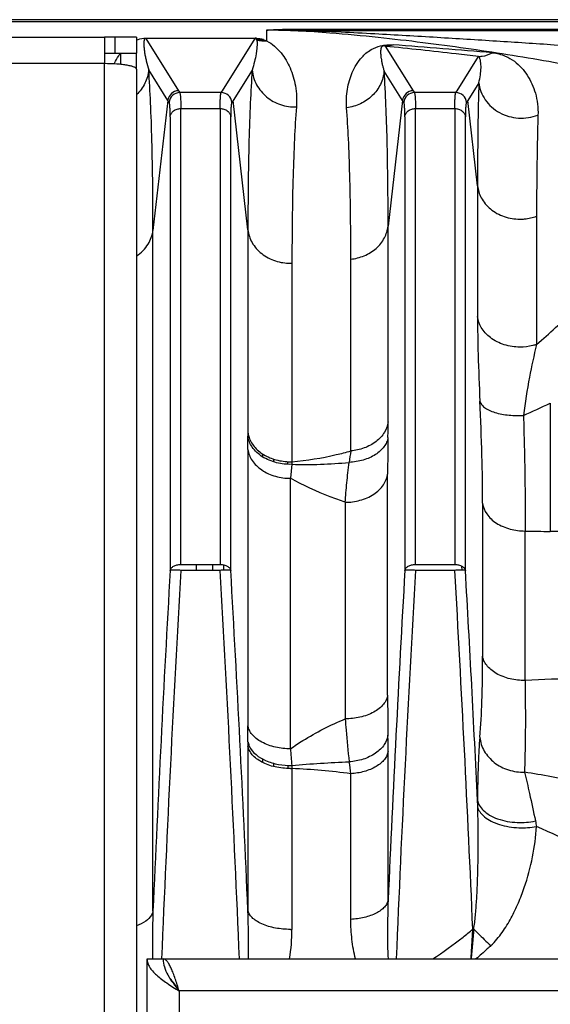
# Model space of a CAD drawing. Extents: x -1404 to 1181, y 8 to 1628.
# Tile 18 of 75: x -535 to -486, y 421 to 513. Entities that reach past the tile are written whole.
import ezdxf

# ---------------------------------------------------------------- set-up
doc = ezdxf.new("R2010")
doc.units = 0
doc.header["$LTSCALE"] = 65.395
doc.layers.add('SG48_1', color=7, linetype='CONTINUOUS')

msp = doc.modelspace()

# ---------------------------------------------------------------- linework, layer by layer
at = {"layer": 'SG48_1', "color": 6, "linetype": 'CONTINUOUS'}
for p, q in [((-429.406, 513.097), (-717.008, 513.097)), ((-726.406, 511.452), (-527.406, 511.452)), ((-524.406, 511.452), (-526.406, 511.452)), ((-524.406, 511.452), (-524.406, 509.952)), ((-526.406, 509.952), (-524.406, 509.952)), ((-524.406, 508.452), (-524.406, 384.767)), ((-521.346, 505.344), (-521.457, 505.519)), ((-515.355, 505.519), (-515.466, 505.344)), ((-499.346, 505.344), (-499.457, 505.519)), ((-493.355, 505.519), (-493.466, 505.344)), ((-523.406, 260.994), (-523.406, 424.994)), ((-523.406, 424.994), (-388.406, 424.994))]:
    msp.add_line(p, q, dxfattribs=at)
at = {"layer": 'SG48_1', "color": 9, "linetype": 'CONTINUOUS'}
for p, q in [((-429.406, 512.89), (-717.008, 512.89)), ((-512.207, 512.109), (-512.207, 511.105)), ((-508.814, 512.098), (-508.814, 512.223)), ((-508.814, 512.223), (-429.406, 512.223)), ((-508.814, 512.098), (-429.406, 512.098)), ((-523.533, 511.33), (-520.462, 506.431)), ((-516.35, 506.431), (-513.279, 511.33)), ((-501.079, 510.605), (-498.462, 506.431)), ((-527.406, 508.973), (-543.435, 508.973)), ((-527.406, 384.767), (-527.406, 508.973)), ((-494.35, 506.431), (-492.338, 509.639)), ((-521.457, 505.519), (-523.257, 508.39)), ((-513.565, 508.374), (-515.355, 505.519)), ((-499.457, 505.519), (-501.183, 508.273)), ((-492.308, 507.189), (-493.355, 505.519)), ((-520.462, 506.431), (-520.351, 506.256)), ((-516.461, 506.256), (-520.351, 506.256)), ((-516.461, 506.256), (-516.35, 506.431)), ((-498.462, 506.431), (-498.351, 506.256)), ((-494.461, 506.256), (-498.351, 506.256)), ((-494.461, 506.256), (-494.35, 506.431)), ((-521.457, 505.519), (-522.86, 493.338)), ((-513.956, 493.374), (-515.355, 505.519)), ((-499.457, 505.519), (-500.815, 493.73)), ((-492.432, 497.508), (-493.355, 505.519)), ((-520.251, 462.002), (-520.251, 504.764)), ((-520.251, 504.764), (-516.561, 504.764)), ((-516.561, 504.764), (-516.561, 462.002)), ((-498.251, 462.002), (-498.251, 504.764)), ((-498.251, 504.764), (-494.561, 504.764)), ((-494.561, 504.764), (-494.561, 462.002)), ((-521.246, 504), (-521.246, 461.44)), ((-515.566, 461.44), (-515.566, 504)), ((-499.246, 504), (-499.246, 461.44)), ((-493.566, 461.44), (-493.566, 504)), ((-492.432, 497.508), (-492.432, 485.258)), ((-486.894, 494.661), (-486.894, 482.637)), ((-522.86, 429.475), (-522.86, 493.338)), ((-513.956, 493.374), (-513.956, 474.363)), ((-500.815, 475.365), (-500.815, 493.73)), ((-504.309, 472.648), (-504.309, 490.639)), ((-509.829, 490.257), (-509.829, 471.639)), ((-485.608, 477.133), (-485.608, 465.104)), ((-513.952, 472.784), (-513.952, 446.862)), ((-512.561, 472.079), (-512.561, 472.356)), ((-511.566, 471.887), (-511.566, 471.629)), ((-510.249, 471.653), (-510.249, 471.397)), ((-509.841, 471.392), (-509.971, 470.082)), ((-509.971, 444.711), (-509.971, 470.082)), ((-500.86, 449.73), (-500.86, 470.478)), ((-504.84, 467.833), (-504.84, 447.515)), ((-491.952, 467.734), (-491.952, 453.403)), ((-487.971, 451.112), (-487.971, 465.137)), ((-482.84, 465.104), (-485.608, 465.104)), ((-518.787, 461.453), (-518.787, 462.003)), ((-518.787, 461.448), (-518.787, 462.002)), ((-517.246, 461.448), (-517.246, 462.002)), ((-516.251, 461.971), (-516.251, 461.462)), ((-493.878, 461.473), (-493.889, 461.848)), ((-493.879, 461.468), (-493.889, 461.84)), ((-513.956, 444.972), (-513.956, 429.568)), ((-500.815, 430.503), (-500.815, 444.448)), ((-512.561, 443.414), (-512.561, 443.74)), ((-511.566, 443.356), (-511.566, 443.05)), ((-510.213, 443.157), (-510.213, 442.862)), ((-510.213, 443.154), (-510.213, 442.86)), ((-509.829, 442.857), (-509.829, 427.774)), ((-504.309, 428.706), (-504.309, 442.365)), ((-520.406, 421.994), (-520.406, 263.994)), ((-391.406, 421.994), (-520.406, 421.994))]:
    msp.add_line(p, q, dxfattribs=at)
at = {"layer": 'SG48_1', "color": 2, "linetype": 'CONTINUOUS'}
for p, q in [((-527.406, 511.452), (-527.406, 508.973)), ((-526.406, 511.452), (-527.406, 511.452)), ((-526.406, 509.952), (-526.406, 511.452)), ((-523.533, 511.33), (-523.533, 511.358)), ((-523.533, 511.358), (-513.279, 511.358)), ((-513.279, 511.33), (-523.533, 511.33)), ((-512.488, 511.224), (-513.141, 511.224)), ((-513.126, 511.192), (-512.403, 511.192)), ((-527.406, 509.952), (-526.406, 509.952)), ((-525.906, 509.952), (-525.906, 508.903)), ((-524.406, 508.452), (-524.406, 509.952)), ((-520.251, 462.002), (-516.561, 462.002)), ((-498.251, 462.002), (-494.561, 462.002)), ((-516.564, 461.448), (-520.248, 461.448)), ((-494.562, 461.448), (-498.248, 461.448)), ((-492.791, 427.784), (-492.791, 427.775))]:
    msp.add_line(p, q, dxfattribs=at)
at = {"layer": 'SG48_1', "color": 9, "linetype": 'CONTINUOUS'}
for centre, radius, start, end in [((-510.82, 418.956), 93.163, 88.76594, 90.85287), ((-690.612, -1914.108), 2432.3, 85.293441, 85.513543), ((-521.627, 506.758), 5.344, 143.28552, 144.11193), ((-520.348, 505.253), 1.002, 90.17456, 174.83836), ((-516.464, 505.253), 1.002, 5.16036, 89.82635), ((-498.348, 505.253), 1.002, 90.17456, 174.83836), ((-494.464, 505.253), 1.002, 5.16036, 89.82635), ((-509.975, 494.872), 4.618, 269.99998, 271.81542), ((-515.743, 539.615), 69.37, 293.46259, 295.74806), ((-588.924, 475.45), 88.109, 359.00535, 359.94475), ((-761.074, 472.759), 247.123, 0.00566, 0.29215), ((-289.347, 470.243), 211.513, 179.00365, 179.93616), ((-109.426, 410.538), 399.738, 171.06135, 171.21676), ((-508.606, 513.617), 42.243, 268.32432, 275.60979), ((-485.621, 549.636), 84.532, 268.40661, 270.00902), ((1911.58, 322.546), 2436.788, 176.732424, 177.484971), ((1776.128, 329.313), 2300.175, 176.706801, 177.615826), ((-2814.364, 329.233), 2301.601, 2.384543, 3.293155), ((-2948.991, 322.513), 2437.387, 2.51736, 3.267528), ((1944.977, 321.946), 2448.2, 176.733625, 177.458592), ((1809.412, 328.666), 2311.477, 176.706843, 177.611576), ((-2909.501, 323.452), 2418.88, 2.472001, 3.270476), ((-3039.177, 316.527), 2549.732, 2.773061, 3.258152), ((-483.08, 373.018), 78.247, 89.94063, 93.58413), ((-285.827, 449.723), 215.033, 179.99823, 180.99434), ((-871.403, 446.897), 357.452, 359.7565, 359.9944), ((-592.306, 444.467), 91.491, 359.98825, 0.95477), ((-16.836, 485.55), 494.824, 184.73413, 184.91575), ((-537.767, 438.477), 33.683, 6.62799, 8.54645), ((-512.285, 384.095), 58.813, 82.20613, 87.60687), ((-501.875, 353.759), 89.829, 77.86985, 81.13324), ((-582.507, 436.484), 90.141, 1.70841, 2.16078), ((-608.058, 426.17), 94.163, 359.28451, 2.06845), ((-527.867, 427.782), 18.038, 351.10671, 359.97252), ((-509.975, 435.791), 8.019, 269.99988, 271.04532), ((-484.646, 427.729), 8.48, 191.05091, 192.02096)]:
    msp.add_arc(centre, radius, start, end, dxfattribs=at)
at = {"layer": 'SG48_1', "color": 2, "linetype": 'CONTINUOUS'}
for centre, radius, start, end in [((-513.275, 509.041), 2.318, 88.45842, 90.08054), ((-513.282, 508.794), 2.564, 86.94064, 88.45881), ((-512.367, 514.8), 3.699, 258.17375, 272.4918), ((-442.892, 474.368), 71.064, 180.00482, 180.28147), ((-511.62, 474.672), 2.356, 187.54287, 195.66211), ((-511.578, 474.683), 2.4, 195.64177, 195.92506), ((-509.975, 476.924), 5.287, 270.0001, 271.58593), ((-484.878, 470.322), 24.985, 176.97953, 177.54558), ((-416.084, 444.972), 97.871, 179.76228, 179.99988), ((-512.24, 445.679), 1.743, 199.44849, 204.37967), ((-509.975, 449.664), 6.808, 269.99988, 271.23126), ((-453.452, 444.999), 56.417, 181.8798, 182.1759), ((-492.277, 413.42), 14.373, 92.0472, 92.37117)]:
    msp.add_arc(centre, radius, start, end, dxfattribs=at)
at = {"layer": 'SG48_1', "color": 6, "linetype": 'CONTINUOUS'}
for centre in [(-520.459, 505.428), (-498.459, 505.428)]:
    msp.add_arc(centre, 1.002, 90.16733, 174.80903, dxfattribs=at)
at = {"layer": 'SG48_1', "color": 9, "linetype": 'CONTINUOUS'}
for points, knots in [([(-512.207, 512.109), (-511.993, 512.135), (-511.497, 512.169), (-510.688, 512.202), (-509.771, 512.22), (-509.136, 512.223), (-508.814, 512.223)], [0, 0, 0, 0, 0.189904, 0.43927, 0.715332, 1, 1, 1, 1]), ([(-478.379, 507.748), (-480.829, 508.259), (-485.864, 509.222), (-492.268, 510.24), (-497.605, 510.957), (-501.852, 511.452), (-506.73, 511.916), (-510.224, 512.109), (-512.207, 512.109)], [0, 0, 0, 0, 0.219922, 0.450247, 0.569527, 0.692976, 0.825836, 1, 1, 1, 1]), ([(-508.814, 512.098), (-507.615, 512.062), (-505.364, 511.967), (-501.163, 511.749), (-496.303, 511.462), (-490.695, 511.111), (-483.599, 510.646), (-475.17, 510.06), (-468.543, 509.552), (-465.355, 509.29)], [0, 0, 0, 0, 0.082615, 0.155174, 0.289753, 0.417991, 0.542215, 0.779601, 1, 1, 1, 1]), ([(-524.406, 511.194), (-524.359, 511.212), (-524.08, 511.312), (-523.78, 511.358), (-523.533, 511.358)], [0, 0, 0, 0, 0.169463, 1, 1, 1, 1]), ([(-523.533, 511.33), (-523.56, 511.33), (-523.605, 511.318), (-523.654, 511.265), (-523.683, 511.199), (-523.701, 511.12), (-523.715, 511.013), (-523.72, 510.877), (-523.715, 510.651), (-523.69, 510.358), (-523.643, 509.995), (-523.577, 509.616), (-523.462, 509.075), (-523.348, 508.665), (-523.257, 508.39)], [0, 0, 0, 0, 0.025965, 0.041985, 0.069108, 0.095136, 0.121172, 0.174072, 0.228393, 0.341479, 0.460548, 0.585683, 0.717075, 1, 1, 1, 1]), ([(-513.126, 511.18), (-513.112, 511.131), (-513.098, 511.03), (-513.092, 510.824), (-513.107, 510.557), (-513.143, 510.229), (-513.213, 509.76), (-513.339, 509.136), (-513.479, 508.633), (-513.565, 508.374)], [0, 0, 0, 0, 0.052967, 0.106358, 0.216661, 0.33227, 0.453419, 0.713397, 1, 1, 1, 1]), ([(-512.207, 511.105), (-511.672, 510.855), (-510.797, 510.059), (-509.935, 508.56), (-509.424, 506.828), (-509.364, 505.57), (-509.413, 504.913)], [0, 0, 0, 0, 0.24813, 0.476672, 0.722937, 1, 1, 1, 1]), ([(-504.702, 504.843), (-504.743, 505.418), (-504.708, 506.281), (-504.464, 507.383), (-504.187, 508.164), (-503.797, 508.918), (-503.352, 509.515), (-502.873, 509.976), (-502.319, 510.373), (-501.467, 510.725), (-500.744, 510.77), (-500.349, 510.739)], [0, 0, 0, 0, 0.207948, 0.30754, 0.406024, 0.505861, 0.612382, 0.672553, 0.744761, 0.857171, 1, 1, 1, 1]), ([(-501.079, 510.605), (-501.019, 510.608), (-500.772, 510.628), (-500.528, 510.681), (-500.349, 510.739)], [0, 0, 0, 0, 0.242045, 1, 1, 1, 1]), ([(-526.511, 508.95), (-526.471, 509.033), (-526.307, 509.358), (-526.116, 509.67), (-525.956, 509.89)], [0, 0, 0, 0, 0.253184, 1, 1, 1, 1]), ([(-501.244, 510.643), (-501.229, 510.646), (-501.296, 510.631), (-501.318, 510.62), (-501.347, 510.607), (-501.372, 510.592), (-501.398, 510.573), (-501.425, 510.547), (-501.444, 510.515), (-501.458, 510.477), (-501.471, 510.442), (-501.485, 510.395), (-501.497, 510.337), (-501.507, 510.267), (-501.516, 510.173), (-501.52, 510.056), (-501.516, 509.916), (-501.506, 509.774), (-501.492, 509.631), (-501.466, 509.436), (-501.424, 509.19), (-501.359, 508.889), (-501.28, 508.582), (-501.217, 508.376), (-501.183, 508.273)], [0, 0, 0, 0, 0.01833, 0.032301, 0.043477, 0.052937, 0.068225, 0.080093, 0.09741, 0.112273, 0.12726, 0.141911, 0.170193, 0.198054, 0.225788, 0.280996, 0.336502, 0.392573, 0.449331, 0.506863, 0.624437, 0.745629, 0.870717, 1, 1, 1, 1]), ([(-501.079, 510.605), (-501.089, 510.608), (-501.11, 510.619), (-501.14, 510.626), (-501.166, 510.633), (-501.192, 510.638), (-501.208, 510.641), (-501.253, 510.642), (-501.244, 510.643)], [0, 0, 0, 0, 0.186557, 0.413905, 0.536613, 0.673706, 0.838551, 1, 1, 1, 1]), ([(-492.338, 509.639), (-493.041, 509.722), (-495.953, 510.06), (-498.866, 510.381), (-501.079, 510.605)], [0, 0, 0, 0, 0.241338, 1, 1, 1, 1]), ([(-492.338, 509.639), (-492.227, 509.644), (-491.777, 509.689), (-491.338, 509.834), (-491.036, 509.99)], [0, 0, 0, 0, 0.246662, 1, 1, 1, 1]), ([(-491.036, 509.99), (-490.622, 509.957), (-489.885, 509.771), (-488.976, 509.238), (-488.288, 508.61), (-487.549, 507.645), (-486.894, 506.158), (-486.74, 504.839), (-486.762, 504.148)], [0, 0, 0, 0, 0.156934, 0.280975, 0.3951, 0.507014, 0.738444, 1, 1, 1, 1]), ([(-492.308, 507.189), (-492.244, 507.429), (-492.151, 507.89), (-492.093, 508.55), (-492.109, 509.059), (-492.187, 509.419), (-492.271, 509.585), (-492.338, 509.639)], [0, 0, 0, 0, 0.296095, 0.557959, 0.790956, 0.897314, 1, 1, 1, 1]), ([(-523.257, 508.39), (-523.301, 507.956), (-523.552, 507.092), (-524.086, 506.369), (-524.405, 506.062)], [0, 0, 0, 0, 0.496425, 1, 1, 1, 1]), ([(-522.86, 493.338), (-522.86, 496.151), (-522.896, 500.146), (-523.066, 505.163), (-523.186, 507.367), (-523.257, 508.39)], [0, 0, 0, 0, 0.560384, 0.795603, 1, 1, 1, 1]), ([(-513.565, 508.374), (-513.635, 507.351), (-513.753, 505.15), (-513.92, 500.15), (-513.956, 496.173), (-513.956, 493.374)], [0, 0, 0, 0, 0.204998, 0.440411, 1, 1, 1, 1]), ([(-513.565, 508.374), (-513.516, 507.895), (-513.219, 506.94), (-512.26, 505.783), (-510.93, 505.043), (-509.915, 504.895), (-509.413, 504.913)], [0, 0, 0, 0, 0.244181, 0.492438, 0.745065, 1, 1, 1, 1]), ([(-501.183, 508.273), (-501.227, 507.844), (-501.474, 506.991), (-502.263, 505.913), (-503.378, 505.144), (-504.255, 504.896), (-504.702, 504.843)], [0, 0, 0, 0, 0.244443, 0.492506, 0.744779, 1, 1, 1, 1]), ([(-500.815, 493.73), (-500.815, 496.435), (-500.859, 501.285), (-501.042, 506.133), (-501.183, 508.273)], [0, 0, 0, 0, 0.557889, 1, 1, 1, 1]), ([(-492.308, 507.189), (-492.329, 506.453), (-492.407, 503.226), (-492.432, 499.999), (-492.432, 497.508)], [0, 0, 0, 0, 0.228345, 1, 1, 1, 1]), ([(-492.308, 507.189), (-492.277, 506.903), (-492.14, 506.333), (-491.727, 505.551), (-491.128, 504.878), (-490.126, 504.173), (-488.6, 503.735), (-487.337, 503.925), (-486.762, 504.147)], [0, 0, 0, 0, 0.119226, 0.240125, 0.363343, 0.489004, 0.744138, 1, 1, 1, 1]), ([(-520.351, 506.256), (-520.34, 506.237), (-520.323, 506.184), (-520.304, 506.085), (-520.288, 505.951), (-520.268, 505.7), (-520.254, 505.3), (-520.251, 504.958), (-520.251, 504.764)], [0, 0, 0, 0, 0.043515, 0.110168, 0.200525, 0.314566, 0.612443, 1, 1, 1, 1]), ([(-516.561, 504.764), (-516.561, 504.958), (-516.558, 505.3), (-516.544, 505.7), (-516.524, 505.951), (-516.508, 506.085), (-516.489, 506.184), (-516.472, 506.237), (-516.461, 506.256)], [0, 0, 0, 0, 0.387557, 0.685433, 0.799473, 0.88983, 0.956484, 1, 1, 1, 1]), ([(-498.351, 506.256), (-498.34, 506.237), (-498.323, 506.184), (-498.304, 506.085), (-498.288, 505.951), (-498.268, 505.7), (-498.254, 505.3), (-498.251, 504.958), (-498.251, 504.764)], [0, 0, 0, 0, 0.043515, 0.110168, 0.200525, 0.314566, 0.612443, 1, 1, 1, 1]), ([(-494.561, 504.764), (-494.561, 504.958), (-494.558, 505.3), (-494.544, 505.7), (-494.524, 505.951), (-494.508, 506.085), (-494.489, 506.184), (-494.472, 506.237), (-494.461, 506.256)], [0, 0, 0, 0, 0.387557, 0.685433, 0.799473, 0.88983, 0.956484, 1, 1, 1, 1]), ([(-521.246, 504), (-521.246, 504.175), (-521.249, 504.483), (-521.263, 504.843), (-521.283, 505.069), (-521.299, 505.19), (-521.318, 505.279), (-521.335, 505.327), (-521.346, 505.344)], [0, 0, 0, 0, 0.386898, 0.684533, 0.798498, 0.8889, 0.955835, 1, 1, 1, 1]), ([(-515.466, 505.344), (-515.477, 505.327), (-515.494, 505.279), (-515.512, 505.19), (-515.529, 505.069), (-515.549, 504.843), (-515.563, 504.483), (-515.566, 504.174), (-515.566, 504)], [0, 0, 0, 0, 0.044154, 0.111086, 0.201489, 0.315455, 0.61309, 1, 1, 1, 1]), ([(-499.246, 504), (-499.246, 504.175), (-499.249, 504.483), (-499.263, 504.843), (-499.283, 505.069), (-499.299, 505.19), (-499.318, 505.279), (-499.335, 505.327), (-499.346, 505.344)], [0, 0, 0, 0, 0.386898, 0.684533, 0.798498, 0.8889, 0.955835, 1, 1, 1, 1]), ([(-493.466, 505.344), (-493.477, 505.327), (-493.494, 505.279), (-493.512, 505.19), (-493.529, 505.069), (-493.549, 504.843), (-493.563, 504.483), (-493.566, 504.174), (-493.566, 504)], [0, 0, 0, 0, 0.044154, 0.111086, 0.201489, 0.315455, 0.61309, 1, 1, 1, 1]), ([(-521.246, 504), (-521.234, 504.1), (-521.162, 504.31), (-520.93, 504.566), (-520.608, 504.728), (-520.368, 504.764), (-520.251, 504.764)], [0, 0, 0, 0, 0.222727, 0.474262, 0.74151, 1, 1, 1, 1]), ([(-516.561, 504.764), (-516.444, 504.764), (-516.203, 504.728), (-515.882, 504.566), (-515.65, 504.31), (-515.578, 504.1), (-515.566, 504)], [0, 0, 0, 0, 0.25849, 0.525738, 0.777273, 1, 1, 1, 1]), ([(-509.413, 504.913), (-509.488, 503.913), (-509.614, 501.763), (-509.792, 496.878), (-509.829, 492.992), (-509.829, 490.257)], [0, 0, 0, 0, 0.205071, 0.440484, 1, 1, 1, 1]), ([(-504.309, 490.639), (-504.309, 493.282), (-504.345, 497.042), (-504.513, 501.777), (-504.631, 503.868), (-504.702, 504.843)], [0, 0, 0, 0, 0.557898, 0.793707, 1, 1, 1, 1]), ([(-499.246, 504), (-499.234, 504.1), (-499.162, 504.31), (-498.93, 504.566), (-498.608, 504.728), (-498.368, 504.764), (-498.251, 504.764)], [0, 0, 0, 0, 0.222727, 0.474262, 0.74151, 1, 1, 1, 1]), ([(-494.561, 504.764), (-494.444, 504.764), (-494.203, 504.728), (-493.882, 504.566), (-493.65, 504.31), (-493.578, 504.1), (-493.566, 504)], [0, 0, 0, 0, 0.25849, 0.525738, 0.777273, 1, 1, 1, 1]), ([(-486.762, 504.148), (-486.784, 503.425), (-486.868, 500.264), (-486.894, 497.101), (-486.894, 494.661)], [0, 0, 0, 0, 0.228453, 1, 1, 1, 1]), ([(-492.432, 497.508), (-492.388, 497.123), (-492.125, 496.301), (-491.244, 495.256), (-489.95, 494.55), (-488.949, 494.388), (-488.452, 494.388)], [0, 0, 0, 0, 0.212003, 0.457975, 0.728509, 1, 1, 1, 1]), ([(-488.452, 494.388), (-488.311, 494.388), (-487.783, 494.412), (-487.258, 494.528), (-486.894, 494.662)], [0, 0, 0, 0, 0.266253, 1, 1, 1, 1]), ([(-524.405, 490.934), (-523.975, 491.22), (-523.255, 491.93), (-522.913, 492.882), (-522.86, 493.338)], [0, 0, 0, 0, 0.52989, 1, 1, 1, 1]), ([(-513.956, 493.374), (-513.909, 492.965), (-513.624, 492.111), (-512.699, 491.067), (-511.412, 490.401), (-510.446, 490.253), (-509.975, 490.253)], [0, 0, 0, 0, 0.224413, 0.476497, 0.742889, 1, 1, 1, 1]), ([(-504.309, 490.635), (-503.882, 490.68), (-503.024, 490.895), (-501.904, 491.58), (-501.107, 492.566), (-500.859, 493.351), (-500.815, 493.73)], [0, 0, 0, 0, 0.257216, 0.52077, 0.771971, 1, 1, 1, 1]), ([(-486.894, 482.637), (-486.292, 483.152), (-483.923, 485.25), (-481.682, 487.491), (-480.067, 489.228)], [0, 0, 0, 0, 0.250449, 1, 1, 1, 1]), ([(-492.432, 485.258), (-492.432, 484.066), (-492.381, 481.418), (-492.278, 478.772), (-492.21, 477.318)], [0, 0, 0, 0, 0.450271, 1, 1, 1, 1]), ([(-488.452, 482.385), (-488.948, 482.385), (-489.938, 482.531), (-491.227, 483.172), (-492.117, 484.131), (-492.387, 484.9), (-492.432, 485.258)], [0, 0, 0, 0, 0.280052, 0.554515, 0.796791, 1, 1, 1, 1]), ([(-486.894, 482.637), (-487.01, 482.598), (-487.516, 482.449), (-488.047, 482.385), (-488.452, 482.385)], [0, 0, 0, 0, 0.232581, 1, 1, 1, 1]), ([(-486.894, 482.637), (-487.151, 481.621), (-487.617, 479.411), (-487.966, 477.18), (-488.123, 475.981)], [0, 0, 0, 0, 0.464108, 1, 1, 1, 1]), ([(-491.952, 467.734), (-491.952, 469.226), (-492.006, 472.422), (-492.13, 475.616), (-492.21, 477.318)], [0, 0, 0, 0, 0.466693, 1, 1, 1, 1]), ([(-492.21, 477.318), (-492.186, 477.211), (-492.074, 476.984), (-491.77, 476.698), (-491.333, 476.447), (-490.782, 476.242), (-490.15, 476.092), (-489.256, 475.97), (-488.572, 475.959), (-488.123, 475.981)], [0, 0, 0, 0, 0.072577, 0.162127, 0.27299, 0.403927, 0.549554, 0.702366, 1, 1, 1, 1]), ([(-488.123, 475.981), (-488.067, 474.054), (-487.981, 470.439), (-487.958, 466.824), (-487.971, 465.137)], [0, 0, 0, 0, 0.533328, 1, 1, 1, 1]), ([(-500.815, 475.365), (-500.859, 475.028), (-501.121, 474.319), (-501.931, 473.458), (-503.044, 472.87), (-503.886, 472.687), (-504.309, 472.648)], [0, 0, 0, 0, 0.215337, 0.461933, 0.731158, 1, 1, 1, 1]), ([(-500.828, 473.92), (-500.851, 473.766), (-500.941, 473.455), (-501.192, 473.022), (-501.551, 472.629), (-502.176, 472.156), (-503.16, 471.734), (-504.025, 471.597), (-504.476, 471.576)], [0, 0, 0, 0, 0.100515, 0.206242, 0.31949, 0.441337, 0.709016, 1, 1, 1, 1]), ([(-513.952, 472.776), (-513.904, 472.419), (-513.603, 471.658), (-512.665, 470.767), (-511.39, 470.206), (-510.441, 470.082), (-509.971, 470.082)], [0, 0, 0, 0, 0.208154, 0.454573, 0.728562, 1, 1, 1, 1]), ([(-509.829, 471.639), (-508.431, 471.757), (-506.574, 472.057), (-504.76, 472.521), (-504.309, 472.648)], [0, 0, 0, 0, 0.749807, 1, 1, 1, 1]), ([(-504.84, 467.833), (-504.817, 468.133), (-504.766, 468.741), (-504.677, 469.665), (-504.587, 470.614), (-504.52, 471.254), (-504.476, 471.576)], [0, 0, 0, 0, 0.239922, 0.486886, 0.740318, 1, 1, 1, 1]), ([(-504.84, 467.833), (-505.31, 467.992), (-507.068, 468.627), (-508.776, 469.406), (-509.971, 470.082)], [0, 0, 0, 0, 0.265404, 1, 1, 1, 1]), ([(-504.84, 467.833), (-504.373, 467.833), (-503.429, 467.953), (-502.156, 468.499), (-501.214, 469.372), (-500.908, 470.125), (-500.86, 470.478)], [0, 0, 0, 0, 0.271732, 0.546278, 0.792687, 1, 1, 1, 1]), ([(-491.952, 467.725), (-491.904, 467.381), (-491.598, 466.643), (-490.658, 465.79), (-489.387, 465.255), (-488.441, 465.137), (-487.971, 465.137)], [0, 0, 0, 0, 0.20381, 0.448817, 0.724838, 1, 1, 1, 1]), ([(-492.218, 445.789), (-492.117, 446.909), (-491.985, 449.447), (-491.952, 451.988), (-491.952, 453.403)], [0, 0, 0, 0, 0.442607, 1, 1, 1, 1]), ([(-487.971, 451.112), (-488.442, 451.112), (-489.379, 451.216), (-490.468, 451.618), (-491.179, 452.11), (-491.574, 452.517), (-491.836, 452.951), (-491.929, 453.257), (-491.952, 453.403)], [0, 0, 0, 0, 0.285993, 0.567509, 0.694675, 0.808738, 0.909702, 1, 1, 1, 1]), ([(-487.971, 451.112), (-487.949, 449.513), (-487.936, 447.236), (-487.973, 444.37), (-488.01, 443.103), (-488.029, 442.514)], [0, 0, 0, 0, 0.557876, 0.794403, 1, 1, 1, 1]), ([(-500.86, 449.73), (-500.884, 449.586), (-500.978, 449.287), (-501.244, 448.864), (-501.645, 448.471), (-502.36, 447.997), (-503.445, 447.613), (-504.374, 447.515), (-504.84, 447.515)], [0, 0, 0, 0, 0.089392, 0.189791, 0.303795, 0.431322, 0.713878, 1, 1, 1, 1]), ([(-509.971, 444.711), (-509.593, 444.978), (-507.963, 446.051), (-506.211, 446.933), (-504.84, 447.515)], [0, 0, 0, 0, 0.237172, 1, 1, 1, 1]), ([(-504.84, 447.515), (-504.816, 447.167), (-504.712, 445.821), (-504.578, 444.477), (-504.458, 443.483)], [0, 0, 0, 0, 0.258397, 1, 1, 1, 1]), ([(-509.971, 444.711), (-510.44, 444.711), (-511.37, 444.808), (-512.456, 445.182), (-513.171, 445.645), (-513.569, 446.028), (-513.834, 446.438), (-513.928, 446.728), (-513.952, 446.867)], [0, 0, 0, 0, 0.289692, 0.573826, 0.701006, 0.813923, 0.912643, 1, 1, 1, 1]), ([(-500.828, 445.991), (-500.873, 445.675), (-501.075, 445.189), (-501.532, 444.651), (-501.997, 444.269), (-502.55, 443.955), (-503.364, 443.634), (-504.021, 443.514), (-504.458, 443.483)], [0, 0, 0, 0, 0.20255, 0.319486, 0.446445, 0.581738, 0.721937, 1, 1, 1, 1]), ([(-492.218, 445.789), (-492.253, 445.395), (-492.313, 444.537), (-492.4, 442.568), (-492.425, 440.993), (-492.43, 439.883)], [0, 0, 0, 0, 0.200782, 0.436612, 1, 1, 1, 1]), ([(-492.218, 445.789), (-492.172, 445.338), (-491.867, 444.427), (-490.892, 443.341), (-489.553, 442.646), (-488.536, 442.501), (-488.029, 442.514)], [0, 0, 0, 0, 0.234515, 0.480195, 0.737297, 1, 1, 1, 1]), ([(-500.815, 444.448), (-500.837, 444.321), (-500.921, 444.057), (-501.155, 443.685), (-501.502, 443.337), (-501.948, 443.025), (-502.478, 442.766), (-503.262, 442.498), (-503.889, 442.395), (-504.309, 442.365)], [0, 0, 0, 0, 0.089304, 0.188993, 0.30166, 0.42727, 0.564129, 0.708397, 1, 1, 1, 1]), ([(-509.839, 443.149), (-508.944, 443.228), (-507.151, 443.365), (-505.356, 443.455), (-504.458, 443.483)], [0, 0, 0, 0, 0.500447, 1, 1, 1, 1]), ([(-488.029, 442.514), (-487.863, 441.847), (-487.51, 440.327), (-487.181, 438.802), (-487.004, 437.947)], [0, 0, 0, 0, 0.440592, 1, 1, 1, 1]), ([(-492.43, 439.883), (-492.402, 439.719), (-492.271, 439.368), (-491.883, 438.887), (-491.291, 438.455), (-490.527, 438.11), (-489.645, 437.882), (-488.456, 437.753), (-487.561, 437.824), (-487.004, 437.947)], [0, 0, 0, 0, 0.079787, 0.175898, 0.292191, 0.427594, 0.575663, 0.726628, 1, 1, 1, 1]), ([(-492.791, 427.784), (-492.717, 428.208), (-492.616, 429.097), (-492.513, 430.465), (-492.441, 431.889), (-492.377, 433.825), (-492.349, 436.255), (-492.377, 438.201), (-492.406, 439.172)], [0, 0, 0, 0, 0.11312, 0.235177, 0.360838, 0.488204, 0.744676, 1, 1, 1, 1]), ([(-492.406, 439.172), (-492.296, 438.834), (-491.874, 438.351), (-491.125, 437.894), (-490.349, 437.588), (-489.476, 437.383), (-488.317, 437.263), (-487.452, 437.317), (-486.911, 437.42)], [0, 0, 0, 0, 0.173902, 0.292852, 0.43076, 0.580098, 0.73075, 1, 1, 1, 1]), ([(-491.169, 426.26), (-490.774, 426.627), (-490.085, 427.46), (-489.261, 428.824), (-488.589, 430.239), (-487.865, 432.137), (-487.219, 434.522), (-486.957, 436.465), (-486.911, 437.42)], [0, 0, 0, 0, 0.133214, 0.264018, 0.392482, 0.518727, 0.764375, 1, 1, 1, 1]), ([(-471.602, 428.781), (-473.907, 430.417), (-478.861, 433.58), (-484.118, 436.219), (-486.911, 437.42)], [0, 0, 0, 0, 0.481787, 1, 1, 1, 1]), ([(-500.815, 430.503), (-500.837, 430.393), (-500.923, 430.163), (-501.158, 429.843), (-501.503, 429.544), (-501.947, 429.276), (-502.475, 429.053), (-503.263, 428.82), (-503.889, 428.732), (-504.309, 428.706)], [0, 0, 0, 0, 0.081044, 0.174341, 0.283357, 0.408265, 0.547213, 0.695781, 1, 1, 1, 1]), ([(-500.815, 430.503), (-500.848, 429.574), (-500.887, 427.738), (-500.864, 425.9), (-500.823, 424.994)], [0, 0, 0, 0, 0.506061, 1, 1, 1, 1]), ([(-522.86, 429.475), (-522.887, 429.344), (-523.041, 428.978), (-523.572, 428.469), (-524.099, 428.21), (-524.405, 428.092)], [0, 0, 0, 0, 0.187682, 0.541593, 1, 1, 1, 1]), ([(-522.86, 429.476), (-522.873, 429.102), (-522.917, 427.608), (-522.928, 426.113), (-522.913, 424.994)], [0, 0, 0, 0, 0.250713, 1, 1, 1, 1]), ([(-509.975, 427.772), (-510.443, 427.772), (-511.363, 427.851), (-512.447, 428.159), (-513.168, 428.546), (-513.567, 428.862), (-513.834, 429.203), (-513.932, 429.451), (-513.956, 429.569)], [0, 0, 0, 0, 0.302963, 0.595149, 0.721988, 0.830955, 0.922311, 1, 1, 1, 1]), ([(-503.868, 424.994), (-504.022, 425.599), (-504.241, 426.833), (-504.309, 428.083), (-504.309, 428.706)], [0, 0, 0, 0, 0.500696, 1, 1, 1, 1]), ([(-496.626, 424.994), (-495.654, 425.642), (-494.391, 426.561), (-493.174, 427.534), (-492.872, 427.781)], [0, 0, 0, 0, 0.749739, 1, 1, 1, 1]), ([(-492.791, 427.784), (-492.663, 427.656), (-492.135, 427.134), (-491.592, 426.627), (-491.169, 426.26)], [0, 0, 0, 0, 0.24445, 1, 1, 1, 1]), ([(-491.169, 426.26), (-491.286, 426.151), (-491.751, 425.723), (-492.224, 425.304), (-492.579, 424.994)], [0, 0, 0, 0, 0.252781, 1, 1, 1, 1])]:
    msp.add_open_spline(points, degree=3, knots=knots, dxfattribs=at)
at = {"layer": 'SG48_1', "color": 2, "linetype": 'CONTINUOUS'}
for points, knots in [([(-513.126, 511.18), (-513.133, 511.206), (-513.148, 511.247), (-513.193, 511.31), (-513.245, 511.33), (-513.279, 511.33)], [0, 0, 0, 0, 0.357937, 0.56454, 1, 1, 1, 1]), ([(-513.145, 511.355), (-512.942, 511.344), (-512.617, 511.285), (-512.316, 511.159), (-512.207, 511.105)], [0, 0, 0, 0, 0.624587, 1, 1, 1, 1]), ([(-509.841, 471.392), (-510.319, 471.379), (-511.29, 471.48), (-512.607, 472.01), (-513.457, 472.778), (-513.837, 473.489), (-513.931, 473.847), (-513.955, 474.019)], [0, 0, 0, 0, 0.271064, 0.546295, 0.792729, 0.901099, 1, 1, 1, 1]), ([(-513.885, 474.024), (-513.787, 473.68), (-513.413, 473.001), (-512.49, 472.236), (-511.303, 471.748), (-510.423, 471.637), (-509.975, 471.637)], [0, 0, 0, 0, 0.220329, 0.461821, 0.724525, 1, 1, 1, 1]), ([(-521.246, 461.44), (-521.233, 461.52), (-521.149, 461.685), (-520.915, 461.862), (-520.604, 461.977), (-520.371, 462.002), (-520.251, 462.002)], [0, 0, 0, 0, 0.197577, 0.431676, 0.704267, 1, 1, 1, 1]), ([(-516.561, 462.002), (-516.44, 462.002), (-516.208, 461.977), (-515.897, 461.862), (-515.663, 461.685), (-515.579, 461.52), (-515.566, 461.44)], [0, 0, 0, 0, 0.295733, 0.568324, 0.802423, 1, 1, 1, 1]), ([(-499.246, 461.44), (-499.233, 461.52), (-499.149, 461.685), (-498.915, 461.862), (-498.604, 461.977), (-498.371, 462.002), (-498.251, 462.002)], [0, 0, 0, 0, 0.197577, 0.431676, 0.704267, 1, 1, 1, 1]), ([(-494.561, 462.002), (-494.44, 462.002), (-494.208, 461.977), (-493.897, 461.862), (-493.663, 461.685), (-493.579, 461.52), (-493.566, 461.44)], [0, 0, 0, 0, 0.295733, 0.568324, 0.802423, 1, 1, 1, 1]), ([(-520.248, 461.448), (-520.37, 461.455), (-520.546, 461.463), (-520.772, 461.468), (-520.919, 461.468), (-521.042, 461.466), (-521.138, 461.462), (-521.202, 461.453), (-521.237, 461.447), (-521.246, 461.44)], [0, 0, 0, 0, 0.36407, 0.530285, 0.678177, 0.80269, 0.899619, 0.965851, 1, 1, 1, 1]), ([(-515.566, 461.44), (-515.575, 461.447), (-515.61, 461.453), (-515.674, 461.462), (-515.77, 461.466), (-515.893, 461.468), (-516.04, 461.468), (-516.266, 461.463), (-516.442, 461.455), (-516.564, 461.448)], [0, 0, 0, 0, 0.034167, 0.100412, 0.19735, 0.321865, 0.469754, 0.635961, 1, 1, 1, 1]), ([(-498.248, 461.448), (-498.369, 461.455), (-498.546, 461.463), (-498.772, 461.468), (-498.919, 461.468), (-499.041, 461.466), (-499.138, 461.462), (-499.202, 461.453), (-499.237, 461.447), (-499.246, 461.44)], [0, 0, 0, 0, 0.364046, 0.530263, 0.678161, 0.802682, 0.899618, 0.965853, 1, 1, 1, 1]), ([(-493.566, 461.44), (-493.575, 461.447), (-493.61, 461.453), (-493.674, 461.462), (-493.77, 461.466), (-493.893, 461.468), (-494.039, 461.468), (-494.264, 461.463), (-494.441, 461.455), (-494.562, 461.448)], [0, 0, 0, 0, 0.034157, 0.100379, 0.197286, 0.321772, 0.469641, 0.635849, 1, 1, 1, 1]), ([(-513.955, 445.378), (-513.951, 445.355), (-513.934, 445.26), (-513.907, 445.167), (-513.883, 445.098)], [0, 0, 0, 0, 0.243733, 1, 1, 1, 1]), ([(-509.975, 442.856), (-510.458, 442.856), (-511.384, 442.952), (-512.458, 443.32), (-513.152, 443.756), (-513.55, 444.121), (-513.829, 444.527), (-513.931, 444.825), (-513.956, 444.972)], [0, 0, 0, 0, 0.29985, 0.574399, 0.696646, 0.807403, 0.907571, 1, 1, 1, 1]), ([(-513.827, 444.959), (-513.548, 444.343), (-512.742, 443.757), (-511.715, 443.385), (-510.892, 443.19), (-510.257, 443.141), (-509.839, 443.149)], [0, 0, 0, 0, 0.445624, 0.583625, 0.724944, 1, 1, 1, 1]), ([(-493.046, 424.993), (-493.01, 425.448), (-492.944, 426.377), (-492.896, 427.307), (-492.872, 427.781)], [0, 0, 0, 0, 0.490079, 1, 1, 1, 1]), ([(-492.791, 427.775), (-492.827, 427.302), (-492.897, 426.374), (-492.986, 425.447), (-493.034, 424.993)], [0, 0, 0, 0, 0.509556, 1, 1, 1, 1]), ([(-521.906, 424.994), (-521.906, 424.741), (-521.82, 424.213), (-521.474, 423.459), (-520.979, 422.723), (-520.6, 422.241), (-520.406, 421.994)], [0, 0, 0, 0, 0.222177, 0.461577, 0.723406, 1, 1, 1, 1]), ([(-520.406, 421.994), (-520.548, 422.216), (-520.811, 422.631), (-521.114, 423.023), (-521.278, 423.181)], [0, 0, 0, 0, 0.536951, 1, 1, 1, 1])]:
    msp.add_open_spline(points, degree=3, knots=knots, dxfattribs=at)
at = {"layer": 'SG48_1', "color": 6, "linetype": 'CONTINUOUS'}
for points, knots in [([(-524.406, 508.452), (-524.406, 508.491), (-524.454, 508.553), (-524.54, 508.609), (-524.689, 508.679), (-524.939, 508.754), (-525.309, 508.829), (-525.759, 508.891), (-526.466, 508.955), (-527.023, 508.973), (-527.406, 508.973)], [0, 0, 0, 0, 0.0375, 0.065436, 0.100819, 0.194372, 0.316764, 0.464142, 0.631319, 1, 1, 1, 1]), ([(-523.406, 424.994), (-523.406, 424.867), (-523.363, 424.602), (-523.181, 424.22), (-522.895, 423.845), (-522.366, 423.324), (-521.522, 422.704), (-520.792, 422.239), (-520.406, 421.994)], [0, 0, 0, 0, 0.086489, 0.180413, 0.28672, 0.407304, 0.687399, 1, 1, 1, 1]), ([(-520.406, 421.994), (-520.528, 422.377), (-520.705, 422.936), (-520.958, 423.643), (-521.141, 424.094), (-521.323, 424.468), (-521.506, 424.75), (-521.691, 424.939), (-521.841, 424.994), (-521.906, 424.994)], [0, 0, 0, 0, 0.349768, 0.509488, 0.651903, 0.772828, 0.869754, 0.94319, 1, 1, 1, 1])]:
    msp.add_open_spline(points, degree=3, knots=knots, dxfattribs=at)
at = {"layer": 'SG48_1', "color": 9, "linetype": 'CONTINUOUS'}
msp.add_open_spline([(-487.004, 437.947), (-486.968, 437.772), (-486.937, 437.597), (-486.911, 437.42)], degree=3, dxfattribs=at)

doc.saveas('drawing.dxf')
